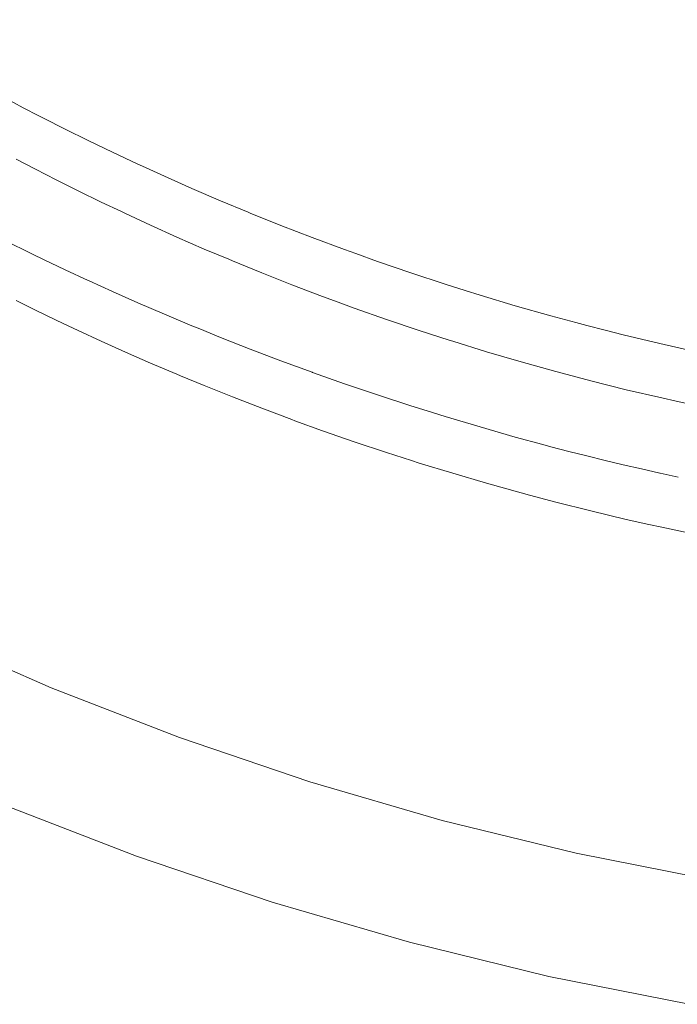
# Model space of a CAD drawing. Header units: millimetres. Extents: x -566 to 589, y -589 to 566.
# Tile 34 of 88: x -30 to -14, y -77 to -53. Entities that reach past the tile are written whole.
import ezdxf

# ---------------------------------------------------------------- set-up
doc = ezdxf.new("R2010")
doc.units = ezdxf.units.MM
doc.header["$LTSCALE"] = 50
doc.layers.add('ENERGY LIGHT RTP', color=7, linetype='Continuous', lineweight=5)

msp = doc.modelspace()

# ---------------------------------------------------------------- linework, layer by layer
at = {"layer": 'ENERGY LIGHT RTP', "color": 7, "linetype": 'Continuous', "lineweight": 5, "transparency": 33554687}
for points, invisible_edges in [([(-27.937, -27.588, 5796.985), (-26.707, -28.765, 5796.985), (-51.018, -55.296, -1400.015), (-53.382, -53.033, -1400.015)], 10), ([(-26.707, -28.765, 5796.985), (-25.427, -29.887, 5796.985), (-48.558, -57.453, -1400.015), (-51.018, -55.296, -1400.015)], 10), ([(-55.503, -55.154, -1400), (-53.045, -57.508, -1400), (-28.724, -30.966, 5800), (-30.048, -29.698, 5800)], 10), ([(-25.427, -29.887, 5796.985), (-24.1, -30.953, 5796.985), (-46.006, -59.502, -1400.015), (-48.558, -57.453, -1400.015)], 10), ([(-53.045, -57.508, -1400), (-50.486, -59.751, -1400), (-27.346, -32.174, 5800), (-28.724, -30.966, 5800)], 10), ([(-24.1, -30.953, 5796.985), (-22.727, -31.959, 5796.985), (-43.367, -61.436, -1400.015), (-46.006, -59.502, -1400.015)], 10), ([(-22.727, -31.959, 5796.985), (-21.312, -32.905, 5796.985), (-40.647, -63.254, -1400.015), (-43.367, -61.436, -1400.015)], 10), ([(-50.486, -59.751, -1400), (-47.832, -61.882, -1400), (-25.917, -33.321, 5800), (-27.346, -32.174, 5800)], 10), ([(-40.647, -63.254, -1400.015), (-21.312, -32.905, 5796.985), (-32.849, -53.795, 1030)], 11), ([(-21.312, -32.905, 5796.985), (-32.844, -53.795, 1030.437), (-32.849, -53.795, 1030)], 9), ([(-32.83, -53.801, 1030.872), (-32.844, -53.795, 1030.437), (-21.312, -32.905, 5796.985)], 10), ([(-32.806, -53.813, 1031.309), (-32.83, -53.801, 1030.872), (-21.312, -32.905, 5796.985)], 10), ([(-32.773, -53.83, 1031.743), (-32.806, -53.813, 1031.309), (-21.312, -32.905, 5796.985)], 10), ([(-32.73, -53.854, 1032.178), (-32.773, -53.83, 1031.743), (-21.312, -32.905, 5796.985)], 10), ([(-32.678, -53.882, 1032.611), (-32.73, -53.854, 1032.178), (-21.312, -32.905, 5796.985)], 10), ([(-32.616, -53.917, 1033.043), (-32.678, -53.882, 1032.611), (-21.312, -32.905, 5796.985)], 10), ([(-32.545, -53.957, 1033.473), (-32.616, -53.917, 1033.043), (-21.312, -32.905, 5796.985)], 10), ([(-32.465, -54.002, 1033.902), (-32.545, -53.957, 1033.473), (-21.312, -32.905, 5796.985)], 10), ([(-32.375, -54.053, 1034.329), (-32.465, -54.002, 1033.902), (-21.312, -32.905, 5796.985)], 10), ([(-32.276, -54.109, 1034.754), (-32.375, -54.053, 1034.329), (-21.312, -32.905, 5796.985)], 10), ([(-32.168, -54.171, 1035.176), (-32.276, -54.109, 1034.754), (-21.312, -32.905, 5796.985)], 10), ([(-32.05, -54.237, 1035.596), (-32.168, -54.171, 1035.176), (-21.312, -32.905, 5796.985)], 10), ([(-21.312, -32.905, 5796.985), (-31.923, -54.308, 1036.014), (-32.05, -54.237, 1035.596)], 9), ([(-31.758, -54.401, 1036.516), (-31.923, -54.308, 1036.014), (-21.312, -32.905, 5796.985)], 10), ([(-21.312, -32.905, 5796.985), (-19.857, -33.788, 5796.985), (-31.758, -54.401, 1036.516)], 10), ([(-47.832, -61.882, -1400), (-45.088, -63.894, -1400), (-24.439, -34.404, 5800), (-25.917, -33.321, 5800)], 10), ([(-31.643, -54.466, 1036.84), (-31.758, -54.401, 1036.516), (-19.857, -33.788, 5796.985)], 10), ([(-19.857, -33.788, 5796.985), (-31.489, -54.552, 1037.25), (-31.643, -54.466, 1036.84)], 9), ([(-31.327, -54.642, 1037.654), (-31.489, -54.552, 1037.25), (-19.857, -33.788, 5796.985)], 10), ([(-31.155, -54.736, 1038.056), (-31.327, -54.642, 1037.654), (-19.857, -33.788, 5796.985)], 10), ([(-30.975, -54.835, 1038.452), (-31.155, -54.736, 1038.056), (-19.857, -33.788, 5796.985)], 10), ([(-30.786, -54.938, 1038.846), (-30.975, -54.835, 1038.452), (-19.857, -33.788, 5796.985)], 10), ([(-30.589, -55.044, 1039.235), (-30.786, -54.938, 1038.846), (-19.857, -33.788, 5796.985)], 10), ([(-30.384, -55.154, 1039.62), (-30.589, -55.044, 1039.235), (-19.857, -33.788, 5796.985)], 10), ([(-30.17, -55.268, 1040), (-30.384, -55.154, 1039.62), (-19.857, -33.788, 5796.985)], 10), ([(-29.947, -55.385, 1040.375), (-30.17, -55.268, 1040), (-19.857, -33.788, 5796.985)], 10), ([(-19.857, -33.788, 5796.985), (-29.717, -55.506, 1040.746), (-29.947, -55.385, 1040.375)], 9), ([(-29.344, -55.698, 1041.31), (-29.717, -55.506, 1040.746), (-19.857, -33.788, 5796.985)], 10), ([(-19.857, -33.788, 5796.985), (-18.364, -34.607, 5796.985), (-29.344, -55.698, 1041.31)], 10), ([(-45.088, -63.894, -1400), (-42.258, -65.785, -1400), (-22.916, -35.422, 5800), (-24.439, -34.404, 5800)], 10), ([(-29.232, -55.756, 1041.472), (-29.344, -55.698, 1041.31), (-18.364, -34.607, 5796.985)], 10), ([(-18.364, -34.607, 5796.985), (-28.716, -56.016, 1042.175), (-29.232, -55.756, 1041.472)], 9), ([(-28.17, -56.285, 1042.856), (-28.716, -56.016, 1042.175), (-18.364, -34.607, 5796.985)], 10), ([(-27.595, -56.562, 1043.512), (-28.17, -56.285, 1042.856), (-18.364, -34.607, 5796.985)], 10), ([(-26.991, -56.846, 1044.142), (-27.595, -56.562, 1043.512), (-18.364, -34.607, 5796.985)], 10), ([(-26.88, -56.896, 1044.248), (-26.991, -56.846, 1044.142), (-18.364, -34.607, 5796.985)], 10), ([(-18.364, -34.607, 5796.985), (-16.838, -35.36, 5796.985), (-26.88, -56.896, 1044.248)], 10), ([(-42.258, -65.785, -1400), (-39.349, -67.55, -1400), (-21.349, -36.373, 5800), (-22.916, -35.422, 5800)], 10), ([(-26.361, -57.134, 1044.746), (-26.88, -56.896, 1044.248), (-16.838, -35.36, 5796.985)], 10), ([(-25.705, -57.425, 1045.321), (-26.361, -57.134, 1044.746), (-16.838, -35.36, 5796.985)], 10), ([(-25.024, -57.717, 1045.867), (-25.705, -57.425, 1045.321), (-16.838, -35.36, 5796.985)], 10), ([(-24.369, -57.99, 1046.347), (-25.024, -57.717, 1045.867), (-16.838, -35.36, 5796.985)], 10), ([(-16.838, -35.36, 5796.985), (-15.279, -36.045, 5796.985), (-24.369, -57.99, 1046.347)], 10), ([(-24.321, -58.01, 1046.383), (-24.369, -57.99, 1046.347), (-15.279, -36.045, 5796.985)], 10), ([(-23.595, -58.302, 1046.868), (-24.321, -58.01, 1046.383), (-15.279, -36.045, 5796.985)], 10), ([(-22.849, -58.592, 1047.321), (-23.595, -58.302, 1046.868), (-15.279, -36.045, 5796.985)], 10), ([(-15.279, -36.045, 5796.985), (-22.084, -58.878, 1047.74), (-22.849, -58.592, 1047.321)], 9), ([(-21.814, -58.974, 1047.873), (-22.084, -58.878, 1047.74), (-15.279, -36.045, 5796.985)], 10), ([(-15.279, -36.045, 5796.985), (-13.693, -36.662, 5796.985), (-21.814, -58.974, 1047.873)], 10), ([(-21.349, -36.373, 5800), (-39.349, -67.55, -1400), (-32.849, -57.271, 1030)], 11), ([(-32.849, -57.271, 1030), (-19.743, -37.254, 5800), (-21.349, -36.373, 5800)], 9), ([(-21.301, -59.159, 1048.126), (-21.814, -58.974, 1047.873), (-13.693, -36.662, 5796.985)], 10), ([(-13.693, -36.662, 5796.985), (-20.503, -59.434, 1048.478), (-21.301, -59.159, 1048.126)], 9), ([(-13.693, -36.662, 5796.985), (-19.689, -59.701, 1048.794), (-20.503, -59.434, 1048.478)], 9), ([(-19.219, -59.849, 1048.953), (-19.689, -59.701, 1048.794), (-13.693, -36.662, 5796.985)], 10), ([(-13.693, -36.662, 5796.985), (-12.081, -37.209, 5796.985), (-19.219, -59.849, 1048.953)], 10), ([(-32.849, -57.271, 1030), (-32.844, -57.271, 1030.437), (-19.743, -37.254, 5800)], 10), ([(-19.743, -37.254, 5800), (-32.844, -57.271, 1030.437), (-32.83, -57.277, 1030.872)], 9), ([(-19.743, -37.254, 5800), (-32.83, -57.277, 1030.872), (-32.806, -57.288, 1031.308)], 9), ([(-19.743, -37.254, 5800), (-32.806, -57.288, 1031.308), (-32.773, -57.304, 1031.743)], 9), ([(-19.743, -37.254, 5800), (-32.773, -57.304, 1031.743), (-32.73, -57.326, 1032.177)], 9), ([(-19.743, -37.254, 5800), (-32.73, -57.326, 1032.177), (-32.678, -57.353, 1032.611)], 9), ([(-19.743, -37.254, 5800), (-32.678, -57.353, 1032.611), (-32.616, -57.385, 1033.042)], 9), ([(-19.743, -37.254, 5800), (-32.616, -57.385, 1033.042), (-32.545, -57.422, 1033.473)], 9), ([(-19.743, -37.254, 5800), (-32.545, -57.422, 1033.473), (-32.465, -57.465, 1033.903)], 9), ([(-19.743, -37.254, 5800), (-32.465, -57.465, 1033.903), (-32.375, -57.513, 1034.329)], 9), ([(-19.743, -37.254, 5800), (-32.375, -57.513, 1034.329), (-32.276, -57.565, 1034.755)], 9), ([(-19.743, -37.254, 5800), (-32.276, -57.565, 1034.755), (-32.168, -57.623, 1035.176)], 9), ([(-19.743, -37.254, 5800), (-32.168, -57.623, 1035.176), (-32.05, -57.685, 1035.597)], 9), ([(-19.743, -37.254, 5800), (-32.05, -57.685, 1035.597), (-31.923, -57.752, 1036.014)], 9), ([(-19.743, -37.254, 5800), (-31.923, -57.752, 1036.014), (-31.787, -57.824, 1036.429)], 9), ([(-19.743, -37.254, 5800), (-31.787, -57.824, 1036.429), (-31.643, -57.9, 1036.84)], 9), ([(-19.743, -37.254, 5800), (-31.643, -57.9, 1036.84), (-31.489, -57.981, 1037.249)], 9), ([(-19.743, -37.254, 5800), (-31.489, -57.981, 1037.249), (-31.327, -58.065, 1037.654)], 9), ([(-19.743, -37.254, 5800), (-31.327, -58.065, 1037.654), (-31.155, -58.154, 1038.055)], 9), ([(-31.155, -58.154, 1038.055), (-30.975, -58.247, 1038.452), (-19.743, -37.254, 5800)], 10), ([(-30.975, -58.247, 1038.452), (-30.735, -58.37, 1038.95), (-19.743, -37.254, 5800)], 10), ([(-19.743, -37.254, 5800), (-30.735, -58.37, 1038.95), (-30.586, -58.445, 1039.233)], 9), ([(-30.586, -58.445, 1039.233), (-18.099, -38.065, 5800), (-19.743, -37.254, 5800)], 9), ([(-18.863, -59.961, 1049.074), (-19.219, -59.849, 1048.953), (-12.081, -37.209, 5796.985)], 10), ([(-12.081, -37.209, 5796.985), (-18.025, -60.212, 1049.319), (-18.863, -59.961, 1049.074)], 9), ([(-17.178, -60.454, 1049.526), (-18.025, -60.212, 1049.319), (-12.081, -37.209, 5796.985)], 10), ([(-16.59, -60.614, 1049.647), (-17.178, -60.454, 1049.526), (-12.081, -37.209, 5796.985)], 10), ([(-12.081, -37.209, 5796.985), (-10.447, -37.686, 5796.985), (-16.59, -60.614, 1049.647)], 10), ([(-16.322, -60.685, 1049.696), (-16.59, -60.614, 1049.647), (-10.447, -37.686, 5796.985)], 10), ([(-10.447, -37.686, 5796.985), (-15.892, -60.796, 1049.767), (-16.322, -60.685, 1049.696)], 9), ([(-10.447, -37.686, 5796.985), (-15.46, -60.904, 1049.829), (-15.892, -60.796, 1049.767)], 9), ([(-10.447, -37.686, 5796.985), (-15.027, -61.01, 1049.881), (-15.46, -60.904, 1049.829)], 9), ([(-10.447, -37.686, 5796.985), (-14.592, -61.113, 1049.924), (-15.027, -61.01, 1049.881)], 9), ([(-13.931, -61.263, 1049.971), (-14.592, -61.113, 1049.924), (-10.447, -37.686, 5796.985)], 10), ([(-30.586, -58.445, 1039.233), (-30.384, -58.547, 1039.619), (-18.099, -38.065, 5800)], 10), ([(-18.099, -38.065, 5800), (-30.384, -58.547, 1039.619), (-30.17, -58.655, 1040)], 9), ([(-18.099, -38.065, 5800), (-30.17, -58.655, 1040), (-29.947, -58.765, 1040.376)], 9), ([(-18.099, -38.065, 5800), (-29.947, -58.765, 1040.376), (-29.717, -58.879, 1040.746)], 9), ([(-18.099, -38.065, 5800), (-29.717, -58.879, 1040.746), (-29.478, -58.995, 1041.112)], 9), ([(-29.478, -58.995, 1041.112), (-29.232, -59.114, 1041.472), (-18.099, -38.065, 5800)], 10), ([(-29.232, -59.114, 1041.472), (-28.716, -59.359, 1042.175), (-18.099, -38.065, 5800)], 10), ([(-18.099, -38.065, 5800), (-28.716, -59.359, 1042.175), (-28.17, -59.613, 1042.856)], 9), ([(-28.17, -59.613, 1042.856), (-28.151, -59.622, 1042.877), (-18.099, -38.065, 5800)], 10), ([(-18.099, -38.065, 5800), (-28.151, -59.622, 1042.877), (-27.595, -59.875, 1043.512)], 9), ([(-27.595, -59.875, 1043.512), (-16.422, -38.803, 5800), (-18.099, -38.065, 5800)], 9), ([(-16.422, -38.803, 5800), (-27.595, -59.875, 1043.512), (-26.991, -60.142, 1044.142)], 9), ([(-16.422, -38.803, 5800), (-26.991, -60.142, 1044.142), (-26.361, -60.414, 1044.746)], 9), ([(-16.422, -38.803, 5800), (-26.361, -60.414, 1044.746), (-25.705, -60.69, 1045.321)], 9), ([(-25.705, -60.69, 1045.321), (-25.519, -60.765, 1045.47), (-16.422, -38.803, 5800)], 10), ([(-16.422, -38.803, 5800), (-25.519, -60.765, 1045.47), (-25.024, -60.966, 1045.867)], 9), ([(-25.024, -60.966, 1045.867), (-14.714, -39.467, 5800), (-16.422, -38.803, 5800)], 9), ([(-14.714, -39.467, 5800), (-25.024, -60.966, 1045.867), (-24.321, -61.244, 1046.383)], 9), ([(-14.714, -39.467, 5800), (-24.321, -61.244, 1046.383), (-23.595, -61.52, 1046.868)], 9), ([(-14.714, -39.467, 5800), (-23.595, -61.52, 1046.868), (-22.849, -61.795, 1047.321)], 9), ([(-22.849, -61.795, 1047.321), (-22.841, -61.797, 1047.325), (-14.714, -39.467, 5800)], 10), ([(-14.714, -39.467, 5800), (-22.841, -61.797, 1047.325), (-22.084, -62.066, 1047.74)], 9), ([(-22.084, -62.066, 1047.74), (-12.979, -40.056, 5800), (-14.714, -39.467, 5800)], 9), ([(-22.084, -62.066, 1047.74), (-21.301, -62.332, 1048.126), (-12.979, -40.056, 5800)], 10), ([(-21.301, -62.332, 1048.126), (-20.503, -62.593, 1048.478), (-12.979, -40.056, 5800)], 10), ([(-20.503, -62.593, 1048.478), (-20.122, -62.712, 1048.626), (-12.979, -40.056, 5800)], 10), ([(-12.979, -40.056, 5800), (-20.122, -62.712, 1048.626), (-19.689, -62.847, 1048.794)], 9), ([(-19.689, -62.847, 1048.794), (-11.219, -40.569, 5800), (-12.979, -40.056, 5800)], 9), ([(-19.689, -62.847, 1048.794), (-18.863, -63.094, 1049.074), (-11.219, -40.569, 5800)], 10), ([(-11.219, -40.569, 5800), (-18.863, -63.094, 1049.074), (-18.025, -63.333, 1049.319)], 9), ([(-18.025, -63.333, 1049.319), (-17.367, -63.512, 1049.483), (-11.219, -40.569, 5800)], 10), ([(-11.219, -40.569, 5800), (-17.367, -63.512, 1049.483), (-17.177, -63.562, 1049.524)], 9), ([(-17.177, -63.562, 1049.524), (-9.44, -41.004, 5800), (-11.219, -40.569, 5800)], 9), ([(-17.177, -63.562, 1049.524), (-16.751, -63.673, 1049.616), (-9.44, -41.004, 5800)], 10), ([(-9.44, -41.004, 5800), (-16.751, -63.673, 1049.616), (-16.322, -63.782, 1049.696)], 9), ([(-16.322, -63.782, 1049.696), (-15.892, -63.888, 1049.767), (-9.44, -41.004, 5800)], 10), ([(-15.892, -63.888, 1049.767), (-15.46, -63.991, 1049.829), (-9.44, -41.004, 5800)], 10), ([(-15.46, -63.991, 1049.829), (-15.027, -64.091, 1049.881), (-9.44, -41.004, 5800)], 10), ([(-15.027, -64.091, 1049.881), (-14.592, -64.189, 1049.924), (-9.44, -41.004, 5800)], 10), ([(-14.592, -64.189, 1049.924), (-14.58, -64.192, 1049.925), (-9.44, -41.004, 5800)], 10), ([(-9.44, -41.004, 5800), (-14.58, -64.192, 1049.925), (-14.152, -64.285, 1049.958)], 9), ([(-30.17, -58.655, 1040), (-29.947, -55.385, 1040.375), (-29.717, -55.506, 1040.746)], 9), ([(-29.717, -55.506, 1040.746), (-29.947, -58.765, 1040.376), (-30.17, -58.655, 1040)], 9), ([(-29.717, -55.506, 1040.746), (-29.717, -58.879, 1040.746), (-29.947, -58.765, 1040.376)], 9), ([(-29.717, -58.879, 1040.746), (-29.717, -55.506, 1040.746), (-29.344, -55.698, 1041.31)], 9), ([(-29.717, -58.879, 1040.746), (-29.344, -55.698, 1041.31), (-29.232, -55.756, 1041.472)], 9), ([(-29.232, -55.756, 1041.472), (-29.478, -58.995, 1041.112), (-29.717, -58.879, 1040.746)], 9), ([(-29.232, -55.756, 1041.472), (-29.232, -59.114, 1041.472), (-29.478, -58.995, 1041.112)], 9), ([(-29.232, -59.114, 1041.472), (-29.232, -55.756, 1041.472), (-28.716, -56.016, 1042.175), (-28.716, -59.359, 1042.175)], 5), ([(-28.716, -59.359, 1042.175), (-28.716, -56.016, 1042.175), (-28.17, -56.285, 1042.856), (-28.17, -59.613, 1042.856)], 5), ([(-28.151, -59.622, 1042.877), (-28.17, -59.613, 1042.856), (-28.17, -56.285, 1042.856), (-27.595, -56.562, 1043.512)], 10), ([(-27.595, -56.562, 1043.512), (-27.595, -59.875, 1043.512), (-28.151, -59.622, 1042.877)], 9), ([(-27.595, -59.875, 1043.512), (-27.595, -56.562, 1043.512), (-26.991, -56.846, 1044.142), (-26.991, -60.142, 1044.142)], 5), ([(-34.98, -66.526, -1400.015), (-29.879, -56.726, 809.513), (-29.419, -56.967, 808.801)], 9), ([(-29.88, -60.088, 809.514), (-29.419, -60.316, 808.801), (-29.419, -56.967, 808.801), (-29.879, -56.726, 809.513)], 10), ([(-26.991, -60.142, 1044.142), (-26.991, -56.846, 1044.142), (-26.88, -56.896, 1044.248)], 9), ([(-29.419, -56.967, 808.801), (-32.045, -67.973, -1400.015), (-34.98, -66.526, -1400.015)], 9), ([(-32.045, -67.973, -1400.015), (-29.419, -56.967, 808.801), (-28.929, -57.219, 808.107)], 9), ([(-28.929, -60.554, 808.107), (-28.929, -57.219, 808.107), (-29.419, -56.967, 808.801), (-29.419, -60.316, 808.801)], 5), ([(-26.88, -56.896, 1044.248), (-26.361, -57.134, 1044.746), (-26.361, -60.414, 1044.746), (-26.991, -60.142, 1044.142)], 10), ([(-32.045, -67.973, -1400.015), (-28.929, -57.219, 808.107), (-28.41, -57.479, 807.436)], 9), ([(-28.41, -57.479, 807.436), (-28.929, -57.219, 808.107), (-28.929, -60.554, 808.107), (-28.648, -60.687, 807.744)], 10), ([(-26.361, -60.414, 1044.746), (-26.361, -57.134, 1044.746), (-25.705, -57.425, 1045.321), (-25.705, -60.69, 1045.321)], 5), ([(-32.045, -67.973, -1400.015), (-28.41, -57.479, 807.436), (-27.863, -57.747, 806.787)], 9), ([(-28.648, -60.687, 807.744), (-28.41, -60.8, 807.436), (-28.41, -57.479, 807.436)], 10), ([(-27.863, -61.053, 806.787), (-27.863, -57.747, 806.787), (-28.41, -57.479, 807.436), (-28.41, -60.8, 807.436)], 5), ([(-25.519, -60.765, 1045.47), (-25.705, -60.69, 1045.321), (-25.705, -57.425, 1045.321), (-25.024, -57.717, 1045.867)], 10), ([(-27.863, -57.747, 806.787), (-27.383, -57.975, 806.265), (-32.045, -67.973, -1400.015)], 10), ([(-27.383, -57.975, 806.265), (-27.863, -57.747, 806.787), (-27.863, -61.053, 806.787)], 10), ([(-25.024, -57.717, 1045.867), (-25.024, -60.966, 1045.867), (-25.519, -60.765, 1045.47)], 9), ([(-25.024, -60.966, 1045.867), (-25.024, -57.717, 1045.867), (-24.369, -57.99, 1046.347)], 9), ([(-32.045, -67.973, -1400.015), (-27.383, -57.975, 806.265), (-27.288, -58.02, 806.161)], 9), ([(-27.288, -58.02, 806.161), (-29.05, -69.291, -1400.015), (-32.045, -67.973, -1400.015)], 9), ([(-29.05, -69.291, -1400.015), (-27.288, -58.02, 806.161), (-26.688, -58.298, 805.561)], 9), ([(-27.863, -61.053, 806.787), (-27.288, -61.312, 806.161), (-27.288, -58.02, 806.161), (-27.383, -57.975, 806.265)], 10), ([(-26.688, -61.576, 805.561), (-26.688, -58.298, 805.561), (-27.288, -58.02, 806.161), (-27.288, -61.312, 806.161)], 5), ([(-24.369, -57.99, 1046.347), (-24.321, -58.01, 1046.383), (-24.321, -61.244, 1046.383), (-25.024, -60.966, 1045.867)], 10), ([(-24.321, -61.244, 1046.383), (-24.321, -58.01, 1046.383), (-23.595, -58.302, 1046.868), (-23.595, -61.52, 1046.868)], 5), ([(-29.05, -69.291, -1400.015), (-26.688, -58.298, 805.561), (-26.063, -58.58, 804.987)], 9), ([(-26.063, -61.842, 804.987), (-26.063, -58.58, 804.987), (-26.688, -58.298, 805.561), (-26.688, -61.576, 805.561)], 5), ([(-23.595, -61.52, 1046.868), (-23.595, -58.302, 1046.868), (-22.849, -58.592, 1047.321), (-22.849, -61.795, 1047.321)], 5), ([(-29.05, -69.291, -1400.015), (-26.063, -58.58, 804.987), (-25.413, -58.864, 804.439)], 9), ([(-25.413, -58.864, 804.439), (-26.063, -58.58, 804.987), (-26.063, -61.842, 804.987), (-25.979, -61.877, 804.916)], 10), ([(-22.841, -61.797, 1047.325), (-22.849, -61.795, 1047.321), (-22.849, -58.592, 1047.321), (-22.084, -58.878, 1047.74)], 10), ([(-25.413, -58.864, 804.439), (-24.833, -59.109, 803.991), (-29.05, -69.291, -1400.015)], 10), ([(-25.979, -61.877, 804.916), (-25.413, -62.111, 804.439), (-25.413, -58.864, 804.439)], 10), ([(-24.833, -59.109, 803.991), (-25.413, -58.864, 804.439), (-25.413, -62.111, 804.439)], 10), ([(-22.084, -58.878, 1047.74), (-22.084, -62.066, 1047.74), (-22.841, -61.797, 1047.325)], 9), ([(-22.084, -62.066, 1047.74), (-22.084, -58.878, 1047.74), (-21.814, -58.974, 1047.873)], 9), ([(-29.05, -69.291, -1400.015), (-24.833, -59.109, 803.991), (-24.742, -59.148, 803.92)], 9), ([(-24.742, -59.148, 803.92), (-26.001, -70.477, -1400.015), (-29.05, -69.291, -1400.015)], 9), ([(-26.001, -70.477, -1400.015), (-24.742, -59.148, 803.92), (-24.049, -59.432, 803.43)], 9), ([(-25.413, -62.111, 804.439), (-24.742, -62.381, 803.92), (-24.742, -59.148, 803.92), (-24.833, -59.109, 803.991)], 10), ([(-24.049, -62.65, 803.43), (-24.049, -59.432, 803.43), (-24.742, -59.148, 803.92), (-24.742, -62.381, 803.92)], 5), ([(-21.814, -58.974, 1047.873), (-21.301, -59.159, 1048.126), (-21.301, -62.332, 1048.126), (-22.084, -62.066, 1047.74)], 10), ([(-21.301, -62.332, 1048.126), (-21.301, -59.159, 1048.126), (-20.503, -59.434, 1048.478), (-20.503, -62.593, 1048.478)], 5), ([(-26.001, -70.477, -1400.015), (-24.049, -59.432, 803.43), (-23.335, -59.714, 802.969)], 9), ([(-23.335, -62.918, 802.969), (-23.335, -59.714, 802.969), (-24.049, -59.432, 803.43), (-24.049, -62.65, 803.43)], 5), ([(-20.122, -62.712, 1048.626), (-20.503, -62.593, 1048.478), (-20.503, -59.434, 1048.478), (-19.689, -59.701, 1048.794)], 10), ([(-26.001, -70.477, -1400.015), (-23.335, -59.714, 802.969), (-22.603, -59.993, 802.54)], 9), ([(-22.603, -59.993, 802.54), (-23.335, -59.714, 802.969), (-23.335, -62.918, 802.969), (-23.259, -62.945, 802.925)], 10), ([(-19.689, -59.701, 1048.794), (-19.689, -62.847, 1048.794), (-20.122, -62.712, 1048.626)], 9), ([(-19.689, -62.847, 1048.794), (-19.689, -59.701, 1048.794), (-19.219, -59.849, 1048.953)], 9), ([(-19.219, -59.849, 1048.953), (-18.863, -59.961, 1049.074), (-18.863, -63.094, 1049.074), (-19.689, -62.847, 1048.794)], 10), ([(-29.419, -60.316, 808.801), (-29.88, -60.088, 809.514), (-36.365, -69.187, -1400)], 10), ([(-22.603, -59.993, 802.54), (-22.234, -60.128, 802.344), (-26.001, -70.477, -1400.015)], 10), ([(-26.001, -70.477, -1400.015), (-22.234, -60.128, 802.344), (-21.853, -60.268, 802.141)], 9), ([(-23.259, -62.945, 802.925), (-22.603, -63.183, 802.54), (-22.603, -59.993, 802.54)], 10), ([(-22.234, -60.128, 802.344), (-22.603, -59.993, 802.54), (-22.603, -63.183, 802.54)], 10), ([(-22.603, -63.183, 802.54), (-21.853, -63.444, 802.141), (-21.853, -60.268, 802.141), (-22.234, -60.128, 802.344)], 10), ([(-18.863, -63.094, 1049.074), (-18.863, -59.961, 1049.074), (-18.025, -60.212, 1049.319), (-18.025, -63.333, 1049.319)], 5), ([(-28.929, -60.554, 808.107), (-29.419, -60.316, 808.801), (-36.365, -69.187, -1400)], 10), ([(-21.853, -60.268, 802.141), (-22.902, -71.529, -1400.015), (-26.001, -70.477, -1400.015)], 9), ([(-21.853, -60.268, 802.141), (-21.087, -60.538, 801.775), (-22.902, -71.529, -1400.015)], 10), ([(-21.087, -63.7, 801.775), (-21.087, -60.538, 801.775), (-21.853, -60.268, 802.141), (-21.853, -63.444, 802.141)], 5), ([(-18.025, -63.333, 1049.319), (-18.025, -60.212, 1049.319), (-17.178, -60.454, 1049.526)], 9), ([(-28.648, -60.687, 807.744), (-28.929, -60.554, 808.107), (-36.365, -69.187, -1400)], 10), ([(-21.087, -60.538, 801.775), (-20.306, -60.801, 801.442), (-22.902, -71.529, -1400.015)], 10), ([(-20.306, -60.801, 801.442), (-21.087, -60.538, 801.775), (-21.087, -63.7, 801.775), (-20.494, -63.891, 801.522)], 10), ([(-17.178, -60.454, 1049.526), (-17.367, -63.512, 1049.483), (-18.025, -63.333, 1049.319)], 9), ([(-17.178, -60.454, 1049.526), (-17.177, -63.562, 1049.524), (-17.367, -63.512, 1049.483)], 9), ([(-17.177, -63.562, 1049.524), (-17.178, -60.454, 1049.526), (-16.59, -60.614, 1049.647)], 9), ([(-36.365, -69.187, -1400), (-33.313, -70.692, -1400), (-28.648, -60.687, 807.744)], 10), ([(-28.41, -60.8, 807.436), (-28.648, -60.687, 807.744), (-33.313, -70.692, -1400)], 10), ([(-27.863, -61.053, 806.787), (-28.41, -60.8, 807.436), (-33.313, -70.692, -1400)], 10), ([(-20.306, -60.801, 801.442), (-19.592, -61.032, 801.173), (-22.902, -71.529, -1400.015)], 10), ([(-20.494, -63.891, 801.522), (-20.306, -63.951, 801.442), (-20.306, -60.801, 801.442)], 10), ([(-19.592, -61.032, 801.173), (-20.306, -60.801, 801.442), (-20.306, -63.951, 801.442)], 10), ([(-17.177, -63.562, 1049.524), (-16.59, -60.614, 1049.647), (-16.322, -60.685, 1049.696)], 9), ([(-16.322, -60.685, 1049.696), (-16.751, -63.673, 1049.616), (-17.177, -63.562, 1049.524)], 9), ([(-16.322, -60.685, 1049.696), (-16.322, -63.782, 1049.696), (-16.751, -63.673, 1049.616)], 9), ([(-16.322, -63.782, 1049.696), (-16.322, -60.685, 1049.696), (-15.892, -60.796, 1049.767)], 9), ([(-16.322, -63.782, 1049.696), (-15.892, -60.796, 1049.767), (-15.46, -60.904, 1049.829)], 9), ([(-27.288, -61.312, 806.161), (-27.863, -61.053, 806.787), (-33.313, -70.692, -1400)], 10), ([(-22.902, -71.529, -1400.015), (-19.592, -61.032, 801.173), (-19.512, -61.058, 801.142)], 9), ([(-19.512, -61.058, 801.142), (-19.76, -72.444, -1400.015), (-22.902, -71.529, -1400.015)], 9), ([(-20.306, -63.951, 801.442), (-19.512, -64.195, 801.142), (-19.512, -61.058, 801.142), (-19.592, -61.032, 801.173)], 10), ([(-19.512, -61.058, 801.142), (-18.706, -61.306, 800.877), (-19.76, -72.444, -1400.015)], 10), ([(-18.706, -64.432, 800.877), (-18.706, -61.306, 800.877), (-19.512, -61.058, 801.142), (-19.512, -64.195, 801.142)], 5), ([(-15.46, -60.904, 1049.829), (-15.892, -63.888, 1049.767), (-16.322, -63.782, 1049.696)], 9), ([(-15.46, -60.904, 1049.829), (-15.46, -63.991, 1049.829), (-15.892, -63.888, 1049.767)], 9), ([(-15.46, -63.991, 1049.829), (-15.46, -60.904, 1049.829), (-15.027, -61.01, 1049.881)], 9), ([(-15.46, -63.991, 1049.829), (-15.027, -61.01, 1049.881), (-14.592, -61.113, 1049.924)], 9), ([(-18.706, -61.306, 800.877), (-17.889, -61.546, 800.645), (-19.76, -72.444, -1400.015)], 10), ([(-17.889, -64.66, 800.645), (-17.889, -61.546, 800.645), (-18.706, -61.306, 800.877), (-18.706, -64.432, 800.877)], 5), ([(-14.592, -61.113, 1049.924), (-15.027, -64.091, 1049.881), (-15.46, -63.991, 1049.829)], 9), ([(-14.592, -61.113, 1049.924), (-14.592, -64.189, 1049.924), (-15.027, -64.091, 1049.881)], 9), ([(-14.58, -64.192, 1049.925), (-14.592, -64.189, 1049.924), (-14.592, -61.113, 1049.924), (-13.931, -61.263, 1049.971)], 10), ([(-14.58, -64.192, 1049.925), (-13.931, -61.263, 1049.971), (-13.721, -61.309, 1049.981)], 9), ([(-13.721, -61.309, 1049.981), (-14.152, -64.285, 1049.958), (-14.58, -64.192, 1049.925)], 9), ([(-26.688, -61.576, 805.561), (-27.288, -61.312, 806.161), (-33.313, -70.692, -1400)], 10), ([(-26.063, -61.842, 804.987), (-26.688, -61.576, 805.561), (-33.313, -70.692, -1400)], 10), ([(-17.889, -61.546, 800.645), (-17.063, -61.777, 800.449), (-19.76, -72.444, -1400.015)], 10), ([(-17.063, -61.777, 800.449), (-16.913, -61.816, 800.42), (-19.76, -72.444, -1400.015)], 10), ([(-17.063, -61.777, 800.449), (-17.889, -61.546, 800.645), (-17.889, -64.66, 800.645), (-17.689, -64.713, 800.598)], 10), ([(-17.689, -64.713, 800.598), (-17.063, -64.88, 800.449), (-17.063, -61.777, 800.449)], 10), ([(-16.913, -61.816, 800.42), (-17.063, -61.777, 800.449), (-17.063, -64.88, 800.449)], 10), ([(-25.979, -61.877, 804.916), (-26.063, -61.842, 804.987), (-33.313, -70.692, -1400)], 10), ([(-33.313, -70.692, -1400), (-30.198, -72.063, -1400), (-25.979, -61.877, 804.916)], 10), ([(-25.413, -62.111, 804.439), (-25.979, -61.877, 804.916), (-30.198, -72.063, -1400)], 10), ([(-19.76, -72.444, -1400.015), (-16.913, -61.816, 800.42), (-16.229, -61.997, 800.288)], 9), ([(-16.229, -61.997, 800.288), (-16.582, -73.222, -1400.015), (-19.76, -72.444, -1400.015)], 9), ([(-17.063, -64.88, 800.449), (-16.229, -65.089, 800.288), (-16.229, -61.997, 800.288), (-16.913, -61.816, 800.42)], 10), ([(-16.229, -61.997, 800.288), (-15.389, -62.207, 800.162), (-16.582, -73.222, -1400.015)], 10), ([(-15.389, -65.289, 800.162), (-15.389, -62.207, 800.162), (-16.229, -61.997, 800.288), (-16.229, -65.089, 800.288)], 5), ([(-24.742, -62.381, 803.92), (-25.413, -62.111, 804.439), (-30.198, -72.063, -1400)], 10), ([(-15.389, -62.207, 800.162), (-14.545, -62.405, 800.072), (-16.582, -73.222, -1400.015)], 10), ([(-14.545, -62.405, 800.072), (-15.389, -62.207, 800.162), (-15.389, -65.289, 800.162), (-14.85, -65.41, 800.105)], 10), ([(-24.049, -62.65, 803.43), (-24.742, -62.381, 803.92), (-30.198, -72.063, -1400)], 10), ([(-14.545, -62.405, 800.072), (-14.201, -62.481, 800.05), (-16.582, -73.222, -1400.015)], 10), ([(-14.85, -65.41, 800.105), (-14.545, -65.478, 800.072), (-14.545, -62.405, 800.072)], 10), ([(-14.201, -62.481, 800.05), (-14.545, -62.405, 800.072), (-14.545, -65.478, 800.072)], 10), ([(-23.335, -62.918, 802.969), (-24.049, -62.65, 803.43), (-30.198, -72.063, -1400)], 10), ([(-16.582, -73.222, -1400.015), (-14.201, -62.481, 800.05), (-13.698, -62.592, 800.018)], 9), ([(-13.698, -62.592, 800.018), (-13.373, -73.861, -1400.015), (-16.582, -73.222, -1400.015)], 9), ([(-14.545, -65.478, 800.072), (-13.698, -65.657, 800.018), (-13.698, -62.592, 800.018), (-14.201, -62.481, 800.05)], 10), ([(-23.259, -62.945, 802.925), (-23.335, -62.918, 802.969), (-30.198, -72.063, -1400)], 10), ([(-30.198, -72.063, -1400), (-27.027, -73.296, -1400), (-23.259, -62.945, 802.925)], 10), ([(-22.603, -63.183, 802.54), (-23.259, -62.945, 802.925), (-27.027, -73.296, -1400)], 10), ([(-27.027, -73.296, -1400), (-21.853, -63.444, 802.141), (-22.603, -63.183, 802.54)], 9), ([(-27.027, -73.296, -1400), (-21.087, -63.7, 801.775), (-21.853, -63.444, 802.141)], 9), ([(-20.494, -63.891, 801.522), (-21.087, -63.7, 801.775), (-27.027, -73.296, -1400)], 10), ([(-27.027, -73.296, -1400), (-23.804, -74.39, -1400), (-20.494, -63.891, 801.522)], 10), ([(-20.306, -63.951, 801.442), (-20.494, -63.891, 801.522), (-23.804, -74.39, -1400)], 10), ([(-23.804, -74.39, -1400), (-19.512, -64.195, 801.142), (-20.306, -63.951, 801.442)], 9), ([(-23.804, -74.39, -1400), (-18.706, -64.432, 800.877), (-19.512, -64.195, 801.142)], 9), ([(-23.804, -74.39, -1400), (-17.889, -64.66, 800.645), (-18.706, -64.432, 800.877)], 9), ([(-17.689, -64.713, 800.598), (-17.889, -64.66, 800.645), (-23.804, -74.39, -1400)], 10), ([(-23.804, -74.39, -1400), (-20.537, -75.342, -1400), (-17.689, -64.713, 800.598)], 10), ([(-17.063, -64.88, 800.449), (-17.689, -64.713, 800.598), (-20.537, -75.342, -1400)], 10), ([(-20.537, -75.342, -1400), (-16.229, -65.089, 800.288), (-17.063, -64.88, 800.449)], 9), ([(-20.537, -75.342, -1400), (-15.389, -65.289, 800.162), (-16.229, -65.089, 800.288)], 9), ([(-14.85, -65.41, 800.105), (-15.389, -65.289, 800.162), (-20.537, -75.342, -1400)], 10), ([(-20.537, -75.342, -1400), (-17.231, -76.151, -1400), (-14.85, -65.41, 800.105)], 10), ([(-14.545, -65.478, 800.072), (-14.85, -65.41, 800.105), (-17.231, -76.151, -1400)], 10), ([(-17.231, -76.151, -1400), (-13.698, -65.657, 800.018), (-14.545, -65.478, 800.072)], 9), ([(-12.849, -65.824, 800), (-13.698, -65.657, 800.018), (-17.231, -76.151, -1400)], 10), ([(-12.849, -65.824, 800), (-17.231, -76.151, -1400), (-13.894, -76.815, -1400)], 9), ([(-30.198, -72.063, -1400), (-33.313, -70.692, -1400), (-32.045, -67.973, -1400.015), (-29.05, -69.291, -1400.015)], 10), ([(-27.027, -73.296, -1400), (-30.198, -72.063, -1400), (-29.05, -69.291, -1400.015), (-26.001, -70.477, -1400.015)], 10), ([(-23.804, -74.39, -1400), (-27.027, -73.296, -1400), (-26.001, -70.477, -1400.015), (-22.902, -71.529, -1400.015)], 10), ([(-20.537, -75.342, -1400), (-23.804, -74.39, -1400), (-22.902, -71.529, -1400.015), (-19.76, -72.444, -1400.015)], 10), ([(-17.231, -76.151, -1400), (-20.537, -75.342, -1400), (-19.76, -72.444, -1400.015), (-16.582, -73.222, -1400.015)], 10), ([(-13.894, -76.815, -1400), (-17.231, -76.151, -1400), (-16.582, -73.222, -1400.015), (-13.373, -73.861, -1400.015)], 10)]:
    msp.add_3dface(points, dxfattribs=dict(at, invisible_edges=invisible_edges))

doc.saveas('drawing.dxf')
